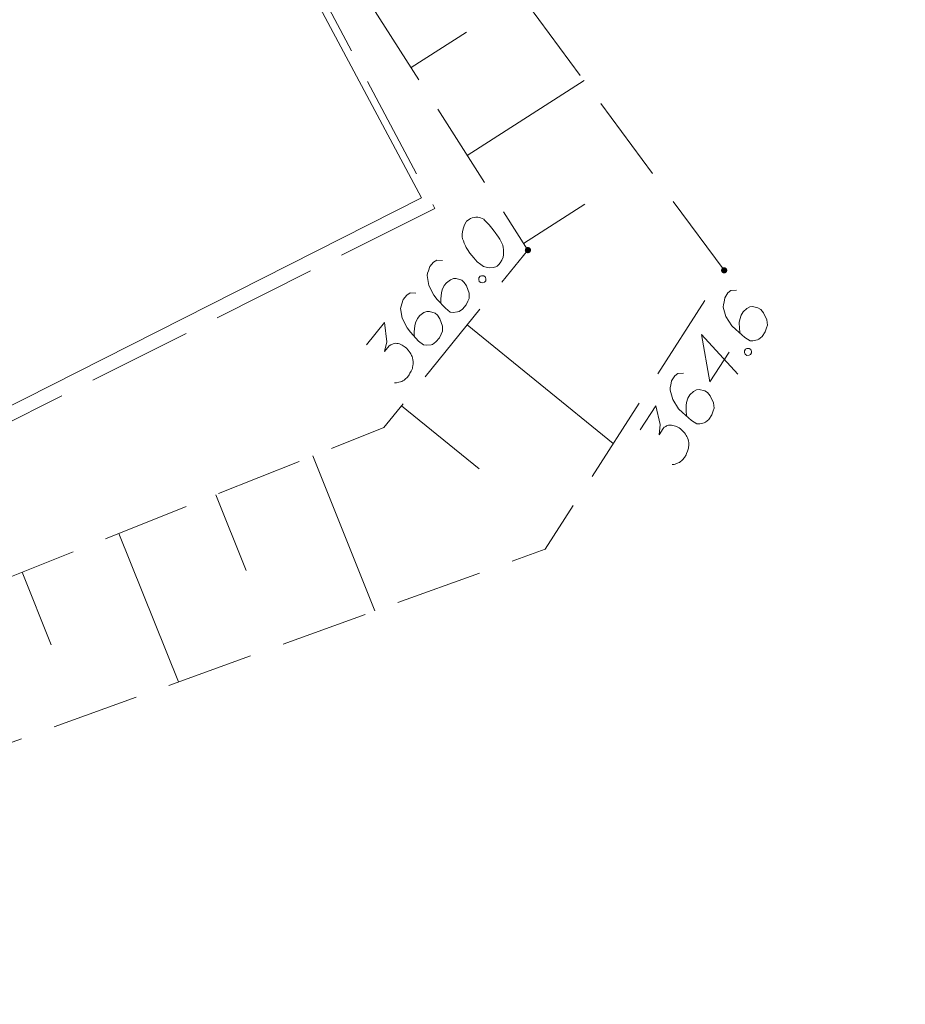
# Model space of a CAD drawing. Header units: metres. Extents: x 5554594 to 5556205, y 5636132 to 5636668.
# Tile 127 of 168: x 5555429 to 5555441, y 5636439 to 5636453. Entities that reach past the tile are written whole.
import ezdxf

# ---------------------------------------------------------------- set-up
doc = ezdxf.new("R2010")
doc.units = ezdxf.units.M
doc.header["$MEASUREMENT"] = 0
doc.header["$XCLIPFRAME"] = 0
doc.linetypes.add('03-linia 3 1', pattern=[2, 1.5, -0.5])
doc.linetypes.add('L_0_05', pattern=[1.75, 1.25, -0.5])
doc.layers.add('#RASTER', color=7, linetype='Continuous', lineweight=18)
doc.layers.add('#skartowane', color=7, linetype='Continuous', lineweight=18)
picture_1 = doc.add_image_def('image2.tif', size_in_pixel=(18897, 11811))

msp = doc.modelspace()

# ---------------------------------------------------------------- hatches: boundary and pattern name
at = {"layer": '#skartowane', "linetype": 'Continuous', "lineweight": 18}
h = msp.add_hatch(color=7, dxfattribs=at)
edge = h.paths.add_edge_path()
edge.add_arc((5555436.04, 5636449.95), 0.045, 0, 360)
h = msp.add_hatch(color=7, dxfattribs=at)
edge = h.paths.add_edge_path()
edge.add_arc((5555438.86, 5636449.66), 0.045, 0, 360)

# ---------------------------------------------------------------- linework, layer by layer
at = {"layer": '#skartowane', "color": 7, "linetype": 'Continuous', "lineweight": 18}
for p in [(5555431.68, 5636456.01), (5555422.697, 5636444.719)]:
    msp.add_line(p, (5555434.51, 5636450.7), dxfattribs=at)
at = {"layer": '#skartowane', "color": 7, "linetype": '03-linia 3 1', "lineweight": 18}
msp.add_line((5555434.7, 5636450.55), (5555422.687, 5636444.509), dxfattribs=at)
at = {"layer": '#skartowane', "color": 7, "linetype": 'L_0_05', "lineweight": 18, "flags": 128}
msp.add_lwpolyline([(5555432.93, 5636457.69), (5555438.86, 5636449.66), (5555436.29, 5636445.65), (5555423.21, 5636440.92), (5555417.49, 5636446.3), (5555414.53, 5636446.6), (5555413.43, 5636445.53), (5555422.4, 5636438.76), (5555419.98, 5636436.23), (5555412.85, 5636443.89), (5555412.48, 5636446.64), (5555413.54, 5636447.53), (5555418.01, 5636448.49), (5555423.96, 5636443.4), (5555433.97, 5636447.4), (5555436.04, 5636449.95), (5555431.57, 5636456.93), (5555430.41, 5636459.78), (5555432.93, 5636457.69)], close=True, dxfattribs=at)
at = {"layer": '#skartowane', "color": 7, "linetype": '03-linia 3 1', "lineweight": 18, "flags": 128}
msp.add_lwpolyline([(5555419.68, 5636450.05), (5555431.64, 5636456.34), (5555434.7, 5636450.55)], dxfattribs=at)
at = {"layer": '#skartowane', "color": 7, "linetype": 'Continuous', "lineweight": 18, "flags": 128}
for points in [[(5555434.36, 5636452.574), (5555435.157, 5636453.084)], [(5555435.169, 5636451.311), (5555436.847, 5636452.386)], [(5555435.978, 5636450.047), (5555436.859, 5636450.612)], [(5555435.159, 5636450.364), (5555435.152, 5636450.355), (5555435.134, 5636450.323), (5555435.124, 5636450.301), (5555435.117, 5636450.284), (5555435.108, 5636450.254), (5555435.099, 5636450.215), (5555435.095, 5636450.181), (5555435.094, 5636450.143), (5555435.101, 5636450.114), (5555435.113, 5636450.082), (5555435.125, 5636450.05), (5555435.141, 5636450.013), (5555435.152, 5636449.989), (5555435.172, 5636449.958), (5555435.207, 5636449.907), (5555435.264, 5636449.837), (5555435.312, 5636449.784), (5555435.362, 5636449.743), (5555435.403, 5636449.717), (5555435.459, 5636449.702), (5555435.493, 5636449.697), (5555435.539, 5636449.698), (5555435.58, 5636449.711), (5555435.596, 5636449.721), (5555435.623, 5636449.744), (5555435.641, 5636449.767), (5555435.666, 5636449.808), (5555435.683, 5636449.847), (5555435.688, 5636449.881), (5555435.691, 5636449.932), (5555435.689, 5636449.957), (5555435.685, 5636449.99), (5555435.678, 5636450.019), (5555435.672, 5636450.039), (5555435.656, 5636450.067), (5555435.651, 5636450.079), (5555435.635, 5636450.107), (5555435.615, 5636450.138), (5555435.595, 5636450.17), (5555435.581, 5636450.189), (5555435.571, 5636450.205), (5555435.556, 5636450.224), (5555435.522, 5636450.267), (5555435.503, 5636450.29), (5555435.484, 5636450.314), (5555435.455, 5636450.344), (5555435.418, 5636450.382), (5555435.404, 5636450.393), (5555435.382, 5636450.404), (5555435.36, 5636450.414), (5555435.321, 5636450.423), (5555435.292, 5636450.424), (5555435.267, 5636450.421), (5555435.238, 5636450.414), (5555435.214, 5636450.403), (5555435.198, 5636450.393), (5555435.183, 5636450.383), (5555435.159, 5636450.364)], [(5555434.81, 5636449.803), (5555434.73, 5636449.807), (5555434.683, 5636449.777), (5555434.631, 5636449.713), (5555434.612, 5636449.652), (5555434.599, 5636449.617), (5555434.594, 5636449.583), (5555434.617, 5636449.443), (5555434.686, 5636449.303), (5555434.735, 5636449.241), (5555434.853, 5636449.115), (5555434.921, 5636449.059), (5555434.964, 5636449.055), (5555435.03, 5636449.062), (5555435.051, 5636449.068), (5555435.102, 5636449.103), (5555435.15, 5636449.162), (5555435.178, 5636449.216), (5555435.195, 5636449.255), (5555435.195, 5636449.331), (5555435.159, 5636449.436), (5555435.125, 5636449.487), (5555435.088, 5636449.517), (5555435.01, 5636449.542), (5555434.972, 5636449.543), (5555434.928, 5636449.525), (5555434.869, 5636449.481), (5555434.836, 5636449.44), (5555434.808, 5636449.379), (5555434.796, 5636449.335), (5555434.788, 5636449.251), (5555434.789, 5636449.204), (5555434.791, 5636449.18)], [(5555435.336, 5636449.551), (5555435.355, 5636449.574), (5555435.375, 5636449.58), (5555435.405, 5636449.579), (5555435.428, 5636449.56), (5555435.435, 5636449.532), (5555435.433, 5636449.511), (5555435.414, 5636449.488), (5555435.394, 5636449.481), (5555435.364, 5636449.483), (5555435.341, 5636449.501), (5555435.334, 5636449.53), (5555435.336, 5636449.551)], [(5555434.427, 5636449.331), (5555434.347, 5636449.335), (5555434.3, 5636449.305), (5555434.248, 5636449.241), (5555434.229, 5636449.18), (5555434.216, 5636449.145), (5555434.211, 5636449.111), (5555434.234, 5636448.97), (5555434.303, 5636448.831), (5555434.351, 5636448.769), (5555434.469, 5636448.642), (5555434.538, 5636448.587), (5555434.58, 5636448.583), (5555434.647, 5636448.589), (5555434.667, 5636448.596), (5555434.718, 5636448.63), (5555434.767, 5636448.69), (5555434.795, 5636448.743), (5555434.812, 5636448.783), (5555434.812, 5636448.859), (5555434.776, 5636448.964), (5555434.741, 5636449.015), (5555434.705, 5636449.045), (5555434.626, 5636449.07), (5555434.589, 5636449.07), (5555434.544, 5636449.053), (5555434.486, 5636449.009), (5555434.452, 5636448.968), (5555434.425, 5636448.906), (5555434.413, 5636448.863), (5555434.405, 5636448.778), (5555434.405, 5636448.732), (5555434.408, 5636448.707)], [(5555439.038, 5636449.375), (5555438.958, 5636449.37), (5555438.915, 5636449.335), (5555438.87, 5636449.265), (5555438.858, 5636449.203), (5555438.849, 5636449.167), (5555438.848, 5636449.132), (5555438.886, 5636448.995), (5555438.971, 5636448.864), (5555439.026, 5636448.808), (5555439.157, 5636448.695), (5555439.232, 5636448.648), (5555439.274, 5636448.648), (5555439.339, 5636448.663), (5555439.359, 5636448.671), (5555439.406, 5636448.711), (5555439.447, 5636448.776), (5555439.469, 5636448.832), (5555439.482, 5636448.873), (5555439.474, 5636448.949), (5555439.426, 5636449.049), (5555439.386, 5636449.096), (5555439.346, 5636449.121), (5555439.265, 5636449.138), (5555439.228, 5636449.134), (5555439.186, 5636449.112), (5555439.132, 5636449.062), (5555439.104, 5636449.017), (5555439.084, 5636448.953), (5555439.076, 5636448.909), (5555439.078, 5636448.824), (5555439.084, 5636448.778), (5555439.089, 5636448.753)], [(5555433.719, 5636448.59), (5555433.98, 5636448.911), (5555434.013, 5636448.633), (5555433.981, 5636448.491), (5555434.048, 5636448.573), (5555434.068, 5636448.588), (5555434.08, 5636448.593), (5555434.092, 5636448.599), (5555434.104, 5636448.604), (5555434.132, 5636448.612), (5555434.154, 5636448.61), (5555434.175, 5636448.608), (5555434.192, 5636448.601), (5555434.232, 5636448.584), (5555434.263, 5636448.566), (5555434.277, 5636448.555), (5555434.295, 5636448.54), (5555434.319, 5636448.513), (5555434.334, 5636448.494), (5555434.348, 5636448.474), (5555434.358, 5636448.459), (5555434.364, 5636448.447), (5555434.369, 5636448.435), (5555434.375, 5636448.423), (5555434.381, 5636448.402), (5555434.388, 5636448.374), (5555434.391, 5636448.349), (5555434.392, 5636448.332), (5555434.39, 5636448.311), (5555434.388, 5636448.29), (5555434.383, 5636448.264), (5555434.38, 5636448.251), (5555434.363, 5636448.211), (5555434.345, 5636448.18), (5555434.335, 5636448.158), (5555434.309, 5636448.126), (5555434.275, 5636448.093), (5555434.259, 5636448.083), (5555434.243, 5636448.073), (5555434.227, 5636448.063), (5555434.207, 5636448.057), (5555434.187, 5636448.05), (5555434.15, 5636448.042), (5555434.12, 5636448.044)], [(5555435.168, 5636448.875), (5555437.266, 5636447.172)], [(5555438.93, 5636448.483), (5555438.656, 5636448.056), (5555438.532, 5636448.738), (5555439.055, 5636448.165)], [(5555439.152, 5636448.502), (5555439.168, 5636448.527), (5555439.188, 5636448.536), (5555439.217, 5636448.538), (5555439.242, 5636448.522), (5555439.252, 5636448.494), (5555439.253, 5636448.473), (5555439.237, 5636448.448), (5555439.217, 5636448.439), (5555439.188, 5636448.437), (5555439.163, 5636448.453), (5555439.153, 5636448.481), (5555439.152, 5636448.502)], [(5555438.274, 5636448.182), (5555438.194, 5636448.177), (5555438.15, 5636448.142), (5555438.105, 5636448.072), (5555438.093, 5636448.01), (5555438.084, 5636447.974), (5555438.083, 5636447.939), (5555438.122, 5636447.802), (5555438.206, 5636447.671), (5555438.261, 5636447.615), (5555438.392, 5636447.502), (5555438.467, 5636447.455), (5555438.51, 5636447.455), (5555438.575, 5636447.47), (5555438.594, 5636447.478), (5555438.641, 5636447.518), (5555438.683, 5636447.583), (5555438.704, 5636447.639), (5555438.717, 5636447.68), (5555438.709, 5636447.755), (5555438.661, 5636447.856), (5555438.621, 5636447.903), (5555438.581, 5636447.928), (5555438.501, 5636447.945), (5555438.463, 5636447.941), (5555438.421, 5636447.919), (5555438.368, 5636447.869), (5555438.339, 5636447.824), (5555438.319, 5636447.76), (5555438.312, 5636447.716), (5555438.313, 5636447.63), (5555438.319, 5636447.585), (5555438.324, 5636447.56)], [(5555434.222, 5636447.711), (5555435.337, 5636446.806)], [(5555437.653, 5636447.366), (5555437.876, 5636447.714), (5555437.94, 5636447.442), (5555437.924, 5636447.297), (5555437.982, 5636447.387), (5555437.999, 5636447.404), (5555438.011, 5636447.41), (5555438.022, 5636447.417), (5555438.033, 5636447.424), (5555438.061, 5636447.434), (5555438.082, 5636447.434), (5555438.104, 5636447.435), (5555438.122, 5636447.43), (5555438.163, 5636447.418), (5555438.196, 5636447.404), (5555438.211, 5636447.394), (5555438.231, 5636447.381), (5555438.257, 5636447.357), (5555438.274, 5636447.34), (5555438.291, 5636447.322), (5555438.303, 5636447.307), (5555438.309, 5636447.296), (5555438.316, 5636447.285), (5555438.323, 5636447.273), (5555438.331, 5636447.254), (5555438.342, 5636447.226), (5555438.347, 5636447.202), (5555438.351, 5636447.185), (5555438.351, 5636447.164), (5555438.351, 5636447.143), (5555438.349, 5636447.117), (5555438.347, 5636447.104), (5555438.335, 5636447.062), (5555438.321, 5636447.029), (5555438.313, 5636447.006), (5555438.291, 5636446.971), (5555438.26, 5636446.935), (5555438.246, 5636446.923), (5555438.231, 5636446.911), (5555438.217, 5636446.9), (5555438.197, 5636446.891), (5555438.178, 5636446.883), (5555438.142, 5636446.87), (5555438.112, 5636446.868)], [(5555432.949, 5636446.992), (5555433.839, 5636444.764)], [(5555431.556, 5636446.435), (5555431.992, 5636445.344)], [(5555430.163, 5636445.879), (5555431.016, 5636443.743)], [(5555428.77, 5636445.322), (5555429.187, 5636444.277)]]:
    msp.add_lwpolyline(points, dxfattribs=at)

# ---------------------------------------------------------------- pictures from other files: only their frames are drawn
at = {"layer": '#RASTER', "color": 252, "linetype": 'Continuous', "lineweight": 18}
image = msp.add_image(picture_1, insert=(5555393.385, 5636149.865), size_in_units=(811.151, 518.084), dxfattribs=at)
image.set_boundary_path([(-0.5, -0.5), (-0.5, 11810.5), (18896.5, 11810.5), (18896.5, -0.5), (-0.5, -0.5)])
image.dxf.flags = 15

doc.saveas('drawing.dxf')
